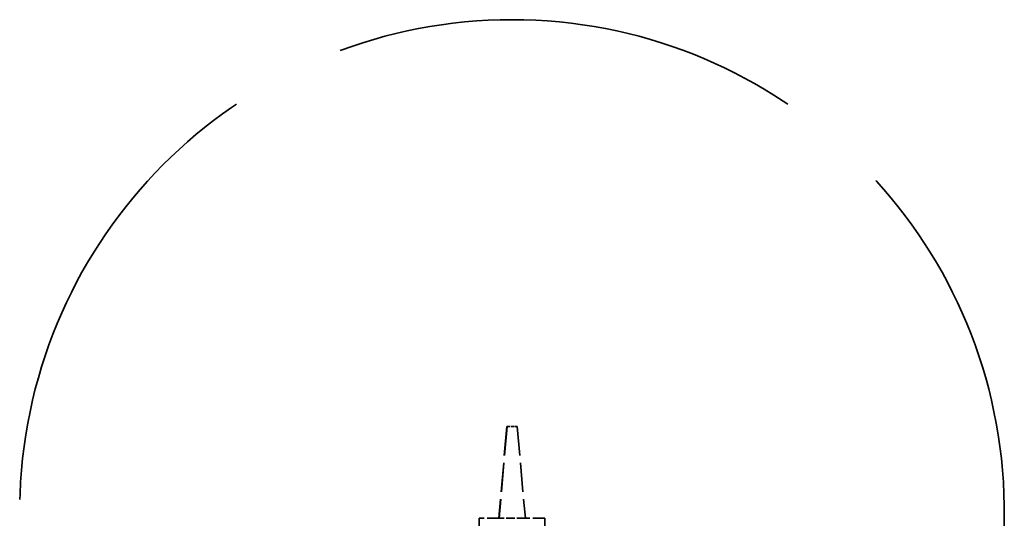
# Model space of a CAD drawing. Header units: millimetres. Extents: x 814 to 3201, y 212 to 4576.
# Tile 59 of 69: x 2376 to 2526, y 4499 to 4575. Entities that reach past the tile are written whole.
import ezdxf

# ---------------------------------------------------------------- set-up
doc = ezdxf.new("R2010")
doc.units = ezdxf.units.MM
doc.header["$LTSCALE"] = 18
doc.linetypes.add('DASHED', pattern=[0.2068, 0.1655, -0.0413])
doc.layers.add('Widoczne (ISO)', color=7, linetype='Continuous', lineweight=50)

msp = doc.modelspace()

# ---------------------------------------------------------------- linework, layer by layer
at = {"layer": 'Widoczne (ISO)', "linetype": 'DASHED', "lineweight": 35, "ltscale": 1.495898}
for p, q in [((2450, 4513.19), (2448.74, 4499.19)), ((2450.04, 4513.19), (2448.8, 4499.19)), ((2451.54, 4513.19), (2452.8, 4499.19))]:
    msp.add_line(p, q, dxfattribs=at)
at = {"layer": 'Widoczne (ISO)', "linetype": 'DASHED', "lineweight": 35, "ltscale": 0.116242}
for p, q in [((2450, 4513.19), (2450.01, 4513.19)), ((2450.03, 4513.19), (2450.04, 4513.19))]:
    msp.add_line(p, q, dxfattribs=at)
at = {"layer": 'Widoczne (ISO)', "linetype": 'DASHED', "lineweight": 35, "ltscale": 0.401808}
msp.add_line((2450.01, 4513.19), (2450.03, 4513.19), dxfattribs=at)
at = {"layer": 'Widoczne (ISO)', "linetype": 'DASHED', "lineweight": 35, "ltscale": 0.158548}
msp.add_line((2450.04, 4513.19), (2451.54, 4513.19), dxfattribs=at)
at = {"layer": 'Widoczne (ISO)', "linetype": 'DASHED', "lineweight": 35, "ltscale": 0.616364}
msp.add_line((2448.8, 4499.19), (2445.77, 4499.19), dxfattribs=at)
at = {"layer": 'Widoczne (ISO)', "linetype": 'DASHED', "lineweight": 35, "ltscale": 1.480614}
for p, q in [((2445.77, 4485.19), (2445.77, 4499.19)), ((2455.77, 4485.19), (2455.77, 4499.19))]:
    msp.add_line(p, q, dxfattribs=at)
at = {"layer": 'Widoczne (ISO)', "linetype": 'DASHED', "lineweight": 35, "ltscale": 0.435142}
msp.add_line((2452.8, 4499.19), (2448.8, 4499.19), dxfattribs=at)
at = {"layer": 'Widoczne (ISO)', "linetype": 'DASHED', "lineweight": 35, "ltscale": 0.609551}
msp.add_line((2455.77, 4499.19), (2452.8, 4499.19), dxfattribs=at)
at = {"layer": 'Widoczne (ISO)', "linetype": 'DASHED', "lineweight": 35, "ltscale": 23.944069}
msp.add_arc((2450.77, 4500.11), 75, 279.7754, 260.2246, dxfattribs=at)

doc.saveas('drawing.dxf')
